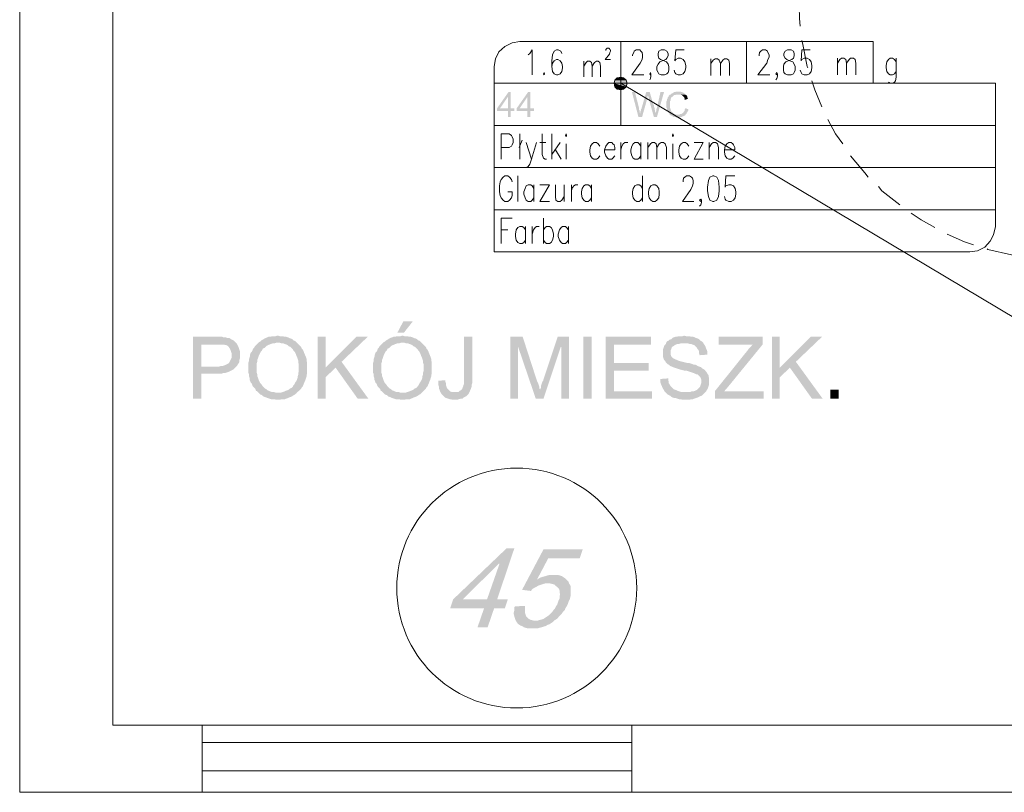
# Model space of a CAD drawing. Header units: millimetres. Extents: x -1147 to 4913, y -2332 to 921.
# Tile 44 of 119: x 2675 to 3026, y -1432 to -1157. Entities that reach past the tile are written whole.
import ezdxf

# ---------------------------------------------------------------- set-up
doc = ezdxf.new("R2010")
doc.units = ezdxf.units.MM
doc.header["$LTSCALE"] = 0.2
doc.layers.add('C00-00-00', color=7, linetype='Continuous')

msp = doc.modelspace()

# ---------------------------------------------------------------- hatches: boundary and pattern name
at = {"layer": 'C00-00-00'}
h = msp.add_hatch(color=256, dxfattribs=at)
h.dxf.hatch_style = 2
h.paths.add_polyline_path([(2886.886, -1178.132), (2886.673, -1179.191), (2891.328, -1179.191)])
h = msp.add_hatch(color=256, dxfattribs=at)
h.dxf.hatch_style = 2
h.paths.add_polyline_path([(2887.733, -1177.285), (2886.886, -1178.132), (2890.907, -1178.132)])
h = msp.add_hatch(color=256, dxfattribs=at)
h.dxf.hatch_style = 2
h.paths.add_polyline_path([(2886.886, -1178.132), (2890.907, -1178.132), (2891.328, -1179.191)])
h = msp.add_hatch(color=256, dxfattribs=at)
h.dxf.hatch_style = 2
h.paths.add_polyline_path([(2889.001, -1177.072), (2887.733, -1177.285), (2890.06, -1177.285)])
h = msp.add_hatch(color=256, dxfattribs=at)
h.dxf.hatch_style = 2
h.paths.add_polyline_path([(2887.733, -1177.285), (2890.06, -1177.285), (2890.907, -1178.132)])
h = msp.add_hatch(color=256, dxfattribs=at)
h.dxf.hatch_style = 2
h.paths.add_polyline_path([(2849.842, -1182.365), (2848.996, -1182.365), (2844.975, -1188.08), (2844.975, -1189.139), (2848.783, -1189.139), (2848.783, -1191.254), (2849.842, -1191.254), (2849.842, -1189.139), (2851.114, -1189.139), (2851.114, -1188.08), (2846.034, -1188.08), (2848.783, -1184.059)])
h = msp.add_hatch(color=256, dxfattribs=at)
h.dxf.hatch_style = 2
h.paths.add_polyline_path([(2849.842, -1182.365), (2848.783, -1184.059), (2848.783, -1188.08), (2846.034, -1188.08), (2849.842, -1188.08)])
h = msp.add_hatch(color=256, dxfattribs=at)
h.dxf.hatch_style = 2
h.paths.add_polyline_path([(2856.829, -1182.365), (2855.982, -1182.365), (2851.961, -1188.08), (2851.961, -1189.139), (2855.769, -1189.139), (2855.769, -1191.254), (2856.829, -1191.254), (2856.829, -1189.139), (2858.097, -1189.139), (2858.097, -1188.08), (2853.017, -1188.08), (2855.769, -1184.059)])
h = msp.add_hatch(color=256, dxfattribs=at)
h.dxf.hatch_style = 2
h.paths.add_polyline_path([(2856.829, -1182.365), (2855.769, -1184.059), (2855.769, -1188.08), (2853.017, -1188.08), (2856.829, -1188.08)])
h = msp.add_hatch(color=256, dxfattribs=at)
h.dxf.hatch_style = 2
h.paths.add_polyline_path([(2886.673, -1179.191), (2886.886, -1180.459), (2890.907, -1180.459)])
h = msp.add_hatch(color=256, dxfattribs=at)
h.dxf.hatch_style = 2
h.paths.add_polyline_path([(2886.673, -1179.191), (2891.328, -1179.191), (2890.907, -1180.459)])
h = msp.add_hatch(color=256, dxfattribs=at)
h.dxf.hatch_style = 2
h.paths.add_polyline_path([(2886.886, -1180.459), (2887.733, -1181.306), (2890.06, -1181.306)])
h = msp.add_hatch(color=256, dxfattribs=at)
h.dxf.hatch_style = 2
h.paths.add_polyline_path([(2886.886, -1180.459), (2890.907, -1180.459), (2890.06, -1181.306)])
h = msp.add_hatch(color=256, dxfattribs=at)
h.dxf.hatch_style = 2
h.paths.add_polyline_path([(2887.733, -1181.306), (2890.06, -1181.306), (2889.001, -1181.518)])
h = msp.add_hatch(color=256, dxfattribs=at)
h.dxf.hatch_style = 2
h.paths.add_polyline_path([(2894.081, -1182.365), (2893.022, -1182.365), (2895.349, -1191.254), (2895.987, -1189.986), (2895.775, -1189.56), (2895.775, -1188.926), (2895.562, -1188.714), (2895.562, -1188.08)])
h = msp.add_hatch(color=256, dxfattribs=at)
h.dxf.hatch_style = 2
h.paths.add_polyline_path([(2899.374, -1182.365), (2898.102, -1182.365), (2896.409, -1188.292), (2896.196, -1188.501), (2896.196, -1188.926), (2895.987, -1189.352), (2895.987, -1189.986), (2895.349, -1191.254), (2896.621, -1191.254), (2898.527, -1184.48), (2898.527, -1183.846), (2898.74, -1183.633), (2898.74, -1183.425)])
h = msp.add_hatch(color=256, dxfattribs=at)
h.dxf.hatch_style = 2
h.paths.add_polyline_path([(2899.374, -1182.365), (2898.74, -1183.425), (2898.74, -1183.846), (2898.949, -1184.059), (2898.949, -1184.48), (2900.855, -1191.254), (2901.489, -1189.986), (2901.489, -1189.773), (2901.276, -1189.56), (2901.276, -1188.926), (2901.068, -1188.501), (2901.068, -1187.867), (2900.855, -1187.654), (2900.855, -1187.02), (2900.642, -1186.807)])
h = msp.add_hatch(color=256, dxfattribs=at)
h.dxf.hatch_style = 2
h.paths.add_polyline_path([(2904.45, -1182.365), (2903.182, -1182.365), (2901.914, -1188.08), (2901.702, -1188.292), (2901.702, -1189.139), (2901.489, -1189.352), (2901.489, -1189.986), (2900.855, -1191.254), (2901.914, -1191.254)])
h = msp.add_hatch(color=256, dxfattribs=at)
h.dxf.hatch_style = 2
h.paths.add_polyline_path([(2909.535, -1182.152), (2908.688, -1182.152), (2908.475, -1182.365), (2908.05, -1182.365), (2907.841, -1182.578), (2907.629, -1182.578), (2907.416, -1182.786), (2907.203, -1182.786), (2906.995, -1182.999), (2906.782, -1183.212), (2906.569, -1183.212), (2906.357, -1183.425), (2906.148, -1183.633), (2906.148, -1183.846), (2905.935, -1184.059), (2905.723, -1184.267), (2905.723, -1184.693), (2905.51, -1184.905), (2905.51, -1185.327), (2905.297, -1185.752), (2905.297, -1187.867), (2905.51, -1188.08), (2905.51, -1188.714), (2905.723, -1188.926), (2905.723, -1189.139), (2905.935, -1189.352), (2905.935, -1189.56), (2906.148, -1189.773), (2906.357, -1189.986), (2906.357, -1190.198), (2906.569, -1190.407), (2906.782, -1190.62), (2909.322, -1190.407), (2908.688, -1190.407), (2908.475, -1190.198), (2908.05, -1190.198), (2907.841, -1189.986), (2907.629, -1189.773), (2907.416, -1189.56), (2907.203, -1189.352), (2906.995, -1189.139), (2906.995, -1188.926), (2906.782, -1188.714), (2906.782, -1188.292), (2906.569, -1188.08), (2906.569, -1186.807), (2906.569, -1185.539), (2906.782, -1185.327), (2906.782, -1184.905), (2906.995, -1184.48), (2906.995, -1184.267), (2907.203, -1184.267), (2907.416, -1184.059), (2907.629, -1183.846), (2907.841, -1183.633), (2908.05, -1183.425), (2908.475, -1183.425), (2908.688, -1183.212), (2912.071, -1183.212), (2911.862, -1182.999), (2911.862, -1182.786), (2911.65, -1182.786), (2911.437, -1182.578), (2911.224, -1182.578), (2911.016, -1182.365), (2910.59, -1182.365), (2910.378, -1182.152), (2909.744, -1182.152)])
h = msp.add_hatch(color=256, dxfattribs=at)
h.dxf.hatch_style = 2
h.paths.add_polyline_path([(2912.071, -1183.212), (2909.535, -1183.212), (2910.378, -1183.212), (2910.59, -1183.425), (2910.803, -1183.425), (2911.016, -1183.633), (2911.224, -1183.846), (2911.437, -1184.059), (2911.65, -1184.267), (2911.65, -1184.48), (2911.862, -1184.693), (2911.862, -1185.114), (2913.13, -1184.693), (2912.918, -1184.693), (2912.918, -1184.48), (2912.709, -1184.059), (2912.709, -1183.846), (2912.496, -1183.633), (2912.496, -1183.425), (2912.284, -1183.425)])
h = msp.add_hatch(color=256, dxfattribs=at)
h.dxf.hatch_style = 2
h.paths.add_polyline_path([(2912.071, -1188.08), (2911.862, -1188.501), (2911.862, -1188.926), (2911.65, -1189.139), (2911.437, -1189.352), (2911.437, -1189.56), (2911.224, -1189.773), (2911.016, -1189.773), (2911.016, -1189.986), (2910.803, -1189.986), (2910.59, -1190.198), (2910.169, -1190.198), (2909.956, -1190.407), (2909.322, -1190.407), (2906.782, -1190.62), (2906.995, -1190.62), (2907.203, -1190.832), (2907.416, -1190.832), (2907.416, -1191.041), (2907.629, -1191.041), (2907.841, -1191.254), (2908.688, -1191.254), (2908.897, -1191.467), (2910.169, -1191.467), (2910.378, -1191.254), (2910.803, -1191.254), (2911.016, -1191.041), (2911.224, -1191.041), (2911.437, -1190.832), (2911.65, -1190.832), (2911.862, -1190.62), (2912.071, -1190.62), (2912.071, -1190.407), (2912.284, -1190.198), (2912.496, -1189.986), (2912.496, -1189.773), (2912.709, -1189.56), (2912.918, -1189.352), (2912.918, -1189.139), (2913.13, -1188.926), (2913.13, -1188.501)])
h = msp.add_hatch(color=256, dxfattribs=at)
h.dxf.hatch_style = 2
h.paths.add_polyline_path([(2814.918, -1264.069), (2811.531, -1264.069), (2809.412, -1268.09), (2811.743, -1268.09)])
h = msp.add_hatch(color=256, dxfattribs=at)
h.dxf.hatch_style = 2
h.paths.add_polyline_path([(2744.856, -1269.57), (2736.601, -1269.57), (2736.601, -1291.585), (2739.563, -1291.585), (2739.563, -1282.693), (2746.762, -1282.693), (2747.396, -1282.48), (2748.03, -1282.48), (2748.664, -1282.271), (2749.302, -1282.059), (2749.723, -1281.846), (2750.149, -1281.637), (2750.57, -1281.425), (2750.996, -1281.212), (2751.417, -1280.791), (2751.838, -1280.365), (2739.563, -1280.153), (2739.563, -1272.323), (2745.068, -1272.323), (2752.264, -1272.111), (2751.838, -1271.685), (2751.417, -1271.264), (2750.996, -1270.843), (2750.57, -1270.63), (2750.149, -1270.417), (2749.511, -1269.996), (2748.877, -1269.996), (2748.243, -1269.783), (2747.396, -1269.783), (2746.975, -1269.57), (2745.702, -1269.57)])
h = msp.add_hatch(color=256, dxfattribs=at)
h.dxf.hatch_style = 2
h.paths.add_polyline_path([(2766.871, -1269.149), (2766.658, -1269.149), (2766.024, -1269.358), (2764.752, -1269.358), (2764.118, -1269.57), (2763.484, -1269.57), (2763.058, -1269.783), (2762.424, -1269.996), (2761.999, -1270.204), (2761.365, -1270.63), (2760.944, -1270.843), (2760.518, -1271.264), (2760.097, -1271.477), (2766.871, -1271.685), (2767.505, -1271.685), (2768.139, -1271.898), (2768.773, -1271.898), (2769.198, -1272.111), (2769.832, -1272.323), (2770.254, -1272.532), (2770.679, -1272.957), (2771.313, -1273.17), (2771.738, -1273.591), (2772.16, -1274.017), (2772.372, -1274.438), (2772.798, -1274.864), (2773.007, -1275.285), (2773.219, -1275.71), (2773.432, -1276.344), (2773.645, -1276.77), (2773.853, -1277.404), (2774.066, -1278.038), (2774.066, -1278.672), (2774.279, -1279.306), (2774.279, -1281.846), (2774.066, -1282.48), (2774.066, -1283.118), (2773.853, -1283.752), (2773.853, -1284.178), (2773.645, -1284.812), (2773.432, -1285.237), (2773.007, -1285.871), (2772.798, -1286.292), (2772.585, -1286.718), (2772.16, -1287.139), (2772.16, -1287.352), (2771.738, -1287.773), (2771.1, -1287.986), (2770.679, -1288.411), (2770.254, -1288.62), (2769.62, -1288.833), (2769.198, -1289.045), (2768.564, -1289.254), (2767.926, -1289.467), (2766.658, -1289.467), (2773.432, -1289.679), (2773.853, -1289.254), (2774.279, -1288.833), (2774.7, -1288.411), (2775.125, -1287.986), (2775.338, -1287.564), (2775.759, -1287.139), (2775.972, -1286.505), (2776.185, -1286.08), (2776.393, -1285.446), (2776.606, -1285.024), (2776.819, -1284.386), (2777.027, -1283.752), (2777.027, -1283.118), (2777.24, -1282.693), (2777.24, -1280.578), (2777.24, -1278.672), (2777.027, -1278.038), (2777.027, -1277.404), (2776.819, -1276.77), (2776.606, -1276.344), (2776.393, -1275.71), (2776.185, -1275.285), (2775.972, -1274.651), (2775.759, -1274.229), (2775.338, -1273.804), (2775.125, -1273.17), (2774.7, -1272.745), (2774.279, -1272.323), (2773.853, -1271.898), (2773.432, -1271.477), (2773.007, -1271.051), (2772.372, -1270.843), (2771.947, -1270.417), (2771.526, -1270.204), (2770.892, -1269.996), (2770.466, -1269.783), (2769.832, -1269.57), (2769.198, -1269.57), (2768.564, -1269.358), (2767.505, -1269.358)])
h = msp.add_hatch(color=256, dxfattribs=at)
h.dxf.hatch_style = 2
h.paths.add_polyline_path([(2783.801, -1269.57), (2781.048, -1269.57), (2781.048, -1291.585), (2783.801, -1291.585), (2783.801, -1280.578)])
h = msp.add_hatch(color=256, dxfattribs=at)
h.dxf.hatch_style = 2
h.paths.add_polyline_path([(2798.83, -1269.57), (2794.809, -1269.57), (2783.801, -1280.578), (2783.801, -1283.965), (2787.401, -1280.578), (2789.516, -1278.459)])
h = msp.add_hatch(color=256, dxfattribs=at)
h.dxf.hatch_style = 2
h.paths.add_polyline_path([(2811.318, -1269.149), (2811.109, -1269.149), (2810.471, -1269.358), (2809.203, -1269.358), (2808.565, -1269.57), (2807.931, -1269.57), (2807.51, -1269.783), (2806.876, -1269.996), (2806.45, -1270.204), (2805.816, -1270.63), (2805.391, -1270.843), (2804.97, -1271.264), (2804.544, -1271.477), (2811.318, -1271.685), (2811.956, -1271.685), (2812.59, -1271.898), (2813.224, -1271.898), (2813.65, -1272.111), (2814.284, -1272.323), (2814.705, -1272.532), (2815.13, -1272.957), (2815.764, -1273.17), (2816.186, -1273.591), (2816.611, -1274.017), (2816.824, -1274.438), (2817.245, -1274.864), (2817.458, -1275.285), (2817.671, -1275.71), (2817.879, -1276.344), (2818.092, -1276.77), (2818.305, -1277.404), (2818.513, -1278.038), (2818.513, -1278.672), (2818.726, -1279.306), (2818.726, -1281.846), (2818.513, -1282.48), (2818.513, -1283.118), (2818.305, -1283.752), (2818.305, -1284.178), (2818.092, -1284.812), (2817.879, -1285.237), (2817.458, -1285.871), (2817.245, -1286.292), (2817.033, -1286.718), (2816.611, -1287.139), (2816.611, -1287.352), (2816.186, -1287.773), (2815.552, -1287.986), (2815.13, -1288.411), (2814.705, -1288.62), (2814.071, -1288.833), (2813.65, -1289.045), (2813.012, -1289.254), (2812.378, -1289.467), (2811.109, -1289.467), (2817.879, -1289.679), (2818.305, -1289.254), (2818.726, -1288.833), (2819.151, -1288.411), (2819.573, -1287.986), (2819.785, -1287.564), (2820.211, -1287.139), (2820.419, -1286.505), (2820.632, -1286.08), (2820.845, -1285.446), (2821.058, -1285.024), (2821.27, -1284.386), (2821.479, -1283.752), (2821.479, -1283.118), (2821.692, -1282.693), (2821.692, -1280.578), (2821.692, -1278.672), (2821.479, -1278.038), (2821.479, -1277.404), (2821.27, -1276.77), (2821.058, -1276.344), (2820.845, -1275.71), (2820.632, -1275.285), (2820.419, -1274.651), (2820.211, -1274.229), (2819.785, -1273.804), (2819.573, -1273.17), (2819.151, -1272.745), (2818.726, -1272.323), (2818.305, -1271.898), (2817.879, -1271.477), (2817.458, -1271.051), (2816.824, -1270.843), (2816.398, -1270.417), (2815.977, -1270.204), (2815.339, -1269.996), (2814.918, -1269.783), (2814.284, -1269.57), (2813.65, -1269.57), (2813.012, -1269.358), (2811.956, -1269.358)])
h = msp.add_hatch(color=256, dxfattribs=at)
h.dxf.hatch_style = 2
h.paths.add_polyline_path([(2836.082, -1269.57), (2833.12, -1269.57), (2833.12, -1286.505), (2832.908, -1286.926), (2832.908, -1287.139), (2832.699, -1287.564), (2832.486, -1288.199), (2832.065, -1288.62), (2831.64, -1288.833), (2831.218, -1289.254), (2829.946, -1289.254), (2835.027, -1289.467), (2835.239, -1289.045), (2835.448, -1288.411), (2835.661, -1287.986), (2835.873, -1287.352), (2835.873, -1286.718), (2836.082, -1286.08), (2836.082, -1284.599)])
h = msp.add_hatch(color=256, dxfattribs=at)
h.dxf.hatch_style = 2
h.paths.add_polyline_path([(2854.076, -1269.57), (2849.63, -1269.57), (2849.63, -1291.585), (2852.383, -1291.585), (2852.383, -1272.957)])
h = msp.add_hatch(color=256, dxfattribs=at)
h.dxf.hatch_style = 2
h.paths.add_polyline_path([(2854.076, -1269.57), (2852.383, -1272.957), (2858.731, -1291.585), (2860.216, -1288.411), (2860.216, -1288.199), (2860.003, -1287.986), (2860.003, -1287.352), (2859.79, -1286.718), (2859.582, -1286.08), (2859.156, -1285.237)])
h = msp.add_hatch(color=256, dxfattribs=at)
h.dxf.hatch_style = 2
h.paths.add_polyline_path([(2870.585, -1269.57), (2866.564, -1269.57), (2861.484, -1284.812), (2861.484, -1285.024), (2861.063, -1285.658), (2860.85, -1286.292), (2860.637, -1286.926), (2860.637, -1287.564), (2860.429, -1287.986), (2860.216, -1288.411), (2858.731, -1291.585), (2861.484, -1291.585), (2867.624, -1273.17), (2867.832, -1273.17)])
h = msp.add_hatch(color=256, dxfattribs=at)
h.dxf.hatch_style = 2
h.paths.add_polyline_path([(2870.585, -1269.57), (2867.832, -1273.17), (2867.832, -1291.585), (2870.585, -1291.585)])
h = msp.add_hatch(color=256, dxfattribs=at)
h.dxf.hatch_style = 2
h.paths.add_polyline_path([(2878.631, -1291.585), (2878.631, -1269.572), (2875.667, -1269.572), (2875.667, -1291.585)])
h = msp.add_hatch(color=256, dxfattribs=at)
h.dxf.hatch_style = 2
h.paths.add_polyline_path([(2899.795, -1269.57), (2883.708, -1269.57), (2883.708, -1291.585), (2900.221, -1291.585), (2900.221, -1289.045), (2886.673, -1289.045), (2886.673, -1281.637), (2898.949, -1281.637), (2898.949, -1278.884), (2886.673, -1278.884), (2886.673, -1272.323), (2899.795, -1272.323)])
h = msp.add_hatch(color=256, dxfattribs=at)
h.dxf.hatch_style = 2
h.paths.add_polyline_path([(2911.65, -1269.149), (2911.016, -1269.358), (2909.535, -1269.358), (2909.11, -1269.57), (2908.475, -1269.57), (2907.841, -1269.783), (2907.416, -1269.996), (2906.995, -1270.417), (2906.357, -1270.63), (2905.935, -1271.051), (2905.723, -1271.051), (2905.297, -1271.477), (2905.089, -1272.111), (2904.663, -1272.532), (2904.45, -1272.957), (2904.242, -1273.591), (2904.029, -1274.229), (2904.029, -1276.557), (2904.242, -1277.191), (2904.45, -1277.825), (2904.876, -1278.25), (2905.089, -1278.672), (2905.51, -1279.097), (2905.723, -1279.306), (2906.148, -1279.518), (2906.569, -1279.944), (2907.203, -1280.153), (2907.629, -1280.365), (2908.263, -1280.578), (2908.897, -1280.791), (2909.535, -1280.999), (2910.169, -1281.212), (2911.016, -1281.425), (2911.862, -1281.637), (2912.496, -1281.637), (2913.13, -1281.846), (2913.764, -1282.059), (2914.399, -1282.271), (2915.037, -1282.48), (2915.458, -1282.693), (2915.883, -1282.905), (2916.305, -1282.905), (2916.517, -1283.118), (2916.943, -1283.539), (2917.364, -1283.965), (2917.577, -1284.386), (2917.79, -1285.024), (2917.79, -1285.871), (2917.577, -1286.505), (2917.364, -1287.139), (2917.151, -1287.564), (2916.73, -1287.986), (2916.305, -1288.411), (2915.883, -1288.62), (2915.458, -1288.833), (2914.824, -1289.045), (2914.19, -1289.045), (2913.764, -1289.254), (2912.284, -1289.254), (2905.089, -1289.467), (2905.51, -1289.892), (2905.723, -1290.101), (2906.148, -1290.313), (2906.569, -1290.526), (2906.995, -1290.947), (2907.416, -1291.16), (2908.05, -1291.373), (2908.475, -1291.373), (2909.11, -1291.585), (2909.744, -1291.794), (2910.378, -1291.794), (2911.016, -1292.007), (2913.552, -1292.007), (2914.19, -1291.794), (2914.824, -1291.794), (2915.249, -1291.585), (2915.883, -1291.373), (2916.517, -1291.16), (2916.943, -1290.947), (2917.364, -1290.739), (2917.998, -1290.526), (2918.424, -1290.101), (2918.845, -1289.679), (2919.27, -1289.254), (2919.692, -1288.62), (2919.904, -1288.199), (2920.117, -1287.773), (2920.326, -1287.139), (2920.538, -1286.505), (2920.538, -1284.386), (2920.326, -1283.752), (2920.326, -1283.331), (2919.904, -1282.693), (2919.692, -1282.271), (2919.27, -1281.846), (2919.058, -1281.425), (2918.424, -1280.999), (2917.998, -1280.791), (2917.577, -1280.365), (2916.943, -1280.153), (2916.305, -1279.944), (2916.096, -1279.731), (2915.671, -1279.518), (2915.037, -1279.518), (2914.611, -1279.306), (2913.977, -1279.097), (2913.343, -1278.884), (2912.709, -1278.884), (2911.862, -1278.672), (2911.016, -1278.459), (2910.169, -1278.25), (2909.535, -1278.038), (2909.11, -1277.825), (2908.475, -1277.616), (2908.05, -1277.404), (2907.841, -1277.191), (2907.629, -1277.191), (2907.203, -1276.77), (2906.995, -1276.344), (2906.782, -1275.71), (2906.782, -1275.076), (2906.782, -1274.438), (2906.995, -1274.017), (2907.203, -1273.379), (2907.629, -1272.957), (2908.05, -1272.745), (2908.263, -1272.532), (2908.688, -1272.323), (2909.322, -1272.111), (2909.744, -1272.111), (2910.378, -1271.898), (2911.862, -1271.898), (2918.424, -1271.685), (2917.998, -1271.264), (2917.577, -1271.051), (2917.364, -1270.843), (2916.943, -1270.417), (2916.517, -1270.204), (2915.883, -1269.996), (2915.458, -1269.783), (2914.824, -1269.57), (2914.19, -1269.57), (2913.552, -1269.358), (2912.284, -1269.358)])
h = msp.add_hatch(color=256, dxfattribs=at)
h.dxf.hatch_style = 2
h.paths.add_polyline_path([(2939.588, -1269.57), (2923.925, -1269.57), (2923.925, -1272.323), (2936.205, -1272.323), (2935.78, -1272.532), (2935.567, -1272.957), (2935.146, -1273.379), (2934.72, -1273.804), (2934.507, -1274.017), (2934.086, -1274.651), (2933.873, -1274.864), (2922.657, -1288.833), (2922.657, -1291.585), (2940.013, -1291.585), (2940.013, -1289.045), (2925.831, -1289.045), (2927.312, -1287.352), (2939.588, -1272.323)])
h = msp.add_hatch(color=256, dxfattribs=at)
h.dxf.hatch_style = 2
h.paths.add_polyline_path([(2945.728, -1269.57), (2942.975, -1269.57), (2942.975, -1291.585), (2945.728, -1291.585), (2945.728, -1280.578)])
h = msp.add_hatch(color=256, dxfattribs=at)
h.dxf.hatch_style = 2
h.paths.add_polyline_path([(2960.756, -1269.57), (2956.735, -1269.57), (2945.728, -1280.578), (2945.728, -1283.965), (2949.327, -1280.578), (2951.442, -1278.459)])
h = msp.add_hatch(color=256, dxfattribs=at)
h.dxf.hatch_style = 2
h.paths.add_polyline_path([(2752.264, -1272.111), (2745.068, -1272.323), (2747.609, -1272.323), (2748.03, -1272.532), (2748.455, -1272.532), (2748.877, -1272.745), (2749.302, -1273.17), (2749.723, -1273.804), (2749.936, -1274.229), (2750.149, -1274.864), (2750.357, -1275.498), (2750.357, -1276.978), (2750.149, -1277.404), (2749.936, -1277.825), (2749.723, -1278.25), (2749.511, -1278.672), (2749.089, -1279.097), (2748.664, -1279.306), (2748.243, -1279.518), (2747.821, -1279.731), (2747.183, -1279.944), (2746.549, -1279.944), (2745.915, -1280.153), (2739.563, -1280.153), (2751.838, -1280.365), (2752.264, -1279.944), (2752.476, -1279.518), (2752.898, -1278.884), (2753.11, -1278.459), (2753.11, -1277.825), (2753.323, -1277.191), (2753.323, -1274.864), (2753.11, -1274.229), (2752.898, -1273.591), (2752.685, -1272.957), (2752.476, -1272.532)])
h = msp.add_hatch(color=256, dxfattribs=at)
h.dxf.hatch_style = 2
h.paths.add_polyline_path([(2760.097, -1271.477), (2759.672, -1271.898), (2759.25, -1272.323), (2759.037, -1272.532), (2758.616, -1272.957), (2758.403, -1273.379), (2757.978, -1273.804), (2757.769, -1274.438), (2757.557, -1274.864), (2757.131, -1275.285), (2756.923, -1275.923), (2756.923, -1276.344), (2756.71, -1276.978), (2756.497, -1277.616), (2756.497, -1278.25), (2756.285, -1278.884), (2756.285, -1282.271), (2756.497, -1282.905), (2756.497, -1283.539), (2756.71, -1284.178), (2756.71, -1284.812), (2756.923, -1285.237), (2757.131, -1285.871), (2757.557, -1286.292), (2757.769, -1286.926), (2757.978, -1287.352), (2758.403, -1287.773), (2758.825, -1288.199), (2759.037, -1288.833), (2759.25, -1288.833), (2759.672, -1289.254), (2760.097, -1289.679), (2760.518, -1290.101), (2761.152, -1290.313), (2761.578, -1290.739), (2761.999, -1290.947), (2762.637, -1291.16), (2763.058, -1291.373), (2763.697, -1291.585), (2764.331, -1291.794), (2765.599, -1291.794), (2766.233, -1292.007), (2767.505, -1292.007), (2768.139, -1291.794), (2769.407, -1291.794), (2769.832, -1291.585), (2770.466, -1291.373), (2770.892, -1291.16), (2771.526, -1290.947), (2771.947, -1290.739), (2772.585, -1290.313), (2773.007, -1290.101), (2773.432, -1289.679), (2766.658, -1289.467), (2766.024, -1289.467), (2765.39, -1289.254), (2764.752, -1289.254), (2764.118, -1289.045), (2763.697, -1288.833), (2763.058, -1288.62), (2762.637, -1288.199), (2762.212, -1287.986), (2761.79, -1287.564), (2761.365, -1287.139), (2760.944, -1286.505), (2760.518, -1286.08), (2760.306, -1285.658), (2760.097, -1285.237), (2759.884, -1284.599), (2759.672, -1283.965), (2759.459, -1283.539), (2759.459, -1282.905), (2759.25, -1282.271), (2759.25, -1279.097), (2759.459, -1278.459), (2759.459, -1277.825), (2759.672, -1277.404), (2759.884, -1276.77), (2760.097, -1276.132), (2760.306, -1275.71), (2760.518, -1275.285), (2760.731, -1274.864), (2761.152, -1274.438), (2761.365, -1274.017), (2761.365, -1273.804), (2761.999, -1273.591), (2762.424, -1273.17), (2762.846, -1272.745), (2763.271, -1272.532), (2763.905, -1272.323), (2764.331, -1272.111), (2764.965, -1271.898), (2765.599, -1271.898), (2766.233, -1271.685), (2766.871, -1271.685)])
h = msp.add_hatch(color=256, dxfattribs=at)
h.dxf.hatch_style = 2
h.paths.add_polyline_path([(2804.544, -1271.477), (2804.123, -1271.898), (2803.702, -1272.323), (2803.489, -1272.532), (2803.063, -1272.957), (2802.855, -1273.379), (2802.429, -1273.804), (2802.217, -1274.438), (2802.008, -1274.864), (2801.583, -1275.285), (2801.37, -1275.923), (2801.37, -1276.344), (2801.157, -1276.978), (2800.949, -1277.616), (2800.949, -1278.25), (2800.736, -1278.884), (2800.736, -1282.271), (2800.949, -1282.905), (2800.949, -1283.539), (2801.157, -1284.178), (2801.157, -1284.812), (2801.37, -1285.237), (2801.583, -1285.871), (2802.008, -1286.292), (2802.217, -1286.926), (2802.429, -1287.352), (2802.855, -1287.773), (2803.276, -1288.199), (2803.489, -1288.833), (2803.702, -1288.833), (2804.123, -1289.254), (2804.544, -1289.679), (2804.97, -1290.101), (2805.604, -1290.313), (2806.029, -1290.739), (2806.45, -1290.947), (2807.084, -1291.16), (2807.51, -1291.373), (2808.144, -1291.585), (2808.778, -1291.794), (2810.05, -1291.794), (2810.684, -1292.007), (2811.956, -1292.007), (2812.59, -1291.794), (2813.858, -1291.794), (2814.284, -1291.585), (2814.918, -1291.373), (2815.339, -1291.16), (2815.977, -1290.947), (2816.398, -1290.739), (2817.033, -1290.313), (2817.458, -1290.101), (2817.879, -1289.679), (2811.109, -1289.467), (2810.471, -1289.467), (2809.837, -1289.254), (2809.203, -1289.254), (2808.565, -1289.045), (2808.144, -1288.833), (2807.51, -1288.62), (2807.084, -1288.199), (2806.663, -1287.986), (2806.238, -1287.564), (2805.816, -1287.139), (2805.391, -1286.505), (2804.97, -1286.08), (2804.757, -1285.658), (2804.544, -1285.237), (2804.336, -1284.599), (2804.123, -1283.965), (2803.91, -1283.539), (2803.91, -1282.905), (2803.702, -1282.271), (2803.702, -1279.097), (2803.91, -1278.459), (2803.91, -1277.825), (2804.123, -1277.404), (2804.336, -1276.77), (2804.544, -1276.132), (2804.757, -1275.71), (2804.97, -1275.285), (2805.182, -1274.864), (2805.604, -1274.438), (2805.816, -1274.017), (2805.816, -1273.804), (2806.45, -1273.591), (2806.876, -1273.17), (2807.297, -1272.745), (2807.723, -1272.532), (2808.357, -1272.323), (2808.778, -1272.111), (2809.412, -1271.898), (2810.05, -1271.898), (2810.684, -1271.685), (2811.318, -1271.685)])
h = msp.add_hatch(color=256, dxfattribs=at)
h.dxf.hatch_style = 2
h.paths.add_polyline_path([(2918.424, -1271.685), (2911.862, -1271.898), (2912.918, -1271.898), (2913.552, -1272.111), (2914.19, -1272.111), (2914.611, -1272.323), (2915.249, -1272.532), (2915.671, -1272.957), (2916.096, -1273.379), (2916.305, -1273.804), (2916.73, -1274.229), (2916.943, -1274.864), (2916.943, -1275.498), (2917.151, -1276.132), (2919.904, -1275.923), (2919.904, -1274.864), (2919.692, -1274.229), (2919.483, -1273.804), (2919.27, -1273.17), (2919.058, -1272.745), (2918.636, -1272.111)])
h = msp.add_hatch(color=256, dxfattribs=at)
h.dxf.hatch_style = 2
h.paths.add_polyline_path([(2789.516, -1278.459), (2787.401, -1280.578), (2795.234, -1291.585), (2799.043, -1291.585)])
h = msp.add_hatch(color=256, dxfattribs=at)
h.dxf.hatch_style = 2
h.paths.add_polyline_path([(2951.442, -1278.459), (2949.327, -1280.578), (2957.156, -1291.585), (2960.969, -1291.585)])
h = msp.add_hatch(color=256, dxfattribs=at)
h.dxf.hatch_style = 2
h.paths.add_polyline_path([(2905.935, -1284.386), (2903.182, -1284.599), (2903.182, -1285.871), (2903.395, -1286.505), (2903.604, -1286.926), (2903.816, -1287.564), (2904.029, -1287.986), (2904.45, -1288.62), (2904.663, -1289.045), (2905.089, -1289.467), (2912.284, -1289.254), (2910.59, -1289.254), (2909.956, -1289.045), (2909.322, -1288.833), (2908.897, -1288.62), (2908.263, -1288.411), (2907.841, -1288.199), (2907.629, -1287.986), (2907.203, -1287.564), (2906.782, -1287.139), (2906.569, -1286.718), (2906.148, -1286.08), (2906.148, -1285.658), (2905.935, -1285.024)])
h = msp.add_hatch(color=256, dxfattribs=at)
h.dxf.hatch_style = 2
h.paths.add_polyline_path([(2826.559, -1285.024), (2824.019, -1285.237), (2824.019, -1286.718), (2824.232, -1287.352), (2824.232, -1287.986), (2824.444, -1288.411), (2824.653, -1289.045), (2824.866, -1289.467), (2825.079, -1289.892), (2825.5, -1290.313), (2825.925, -1290.739), (2826.347, -1291.16), (2826.772, -1291.373), (2827.406, -1291.585), (2828.04, -1291.794), (2828.465, -1291.794), (2829.099, -1292.007), (2830.793, -1292.007), (2831.427, -1291.794), (2832.065, -1291.585), (2832.699, -1291.585), (2833.12, -1291.16), (2833.546, -1290.947), (2833.967, -1290.739), (2834.393, -1290.313), (2834.601, -1290.101), (2834.814, -1289.892), (2835.027, -1289.467), (2829.946, -1289.254), (2828.887, -1289.254), (2828.253, -1289.045), (2827.827, -1288.62), (2827.406, -1288.199), (2827.193, -1287.986), (2826.981, -1287.564), (2826.772, -1286.926), (2826.772, -1286.292), (2826.559, -1285.658)])
h = msp.add_hatch(color=256, dxfattribs=at)
h.dxf.hatch_style = 2
h.paths.add_polyline_path([(2966.683, -1291.585), (2966.683, -1288.411), (2963.721, -1288.411), (2963.721, -1291.585)])
h = msp.add_hatch(color=256, dxfattribs=at)
h.dxf.hatch_style = 2
h.paths.add_polyline_path([(2851.114, -1344.925), (2848.362, -1344.925), (2829.312, -1363.128), (2828.253, -1366.302), (2840.32, -1366.302), (2837.988, -1373.076), (2841.588, -1373.076), (2843.915, -1366.302), (2847.723, -1366.302), (2848.783, -1363.128), (2832.699, -1363.128), (2845.609, -1350.427), (2845.821, -1350.427)])
h = msp.add_hatch(color=256, dxfattribs=at)
h.dxf.hatch_style = 2
h.paths.add_polyline_path([(2851.114, -1344.925), (2845.821, -1350.427), (2841.375, -1363.128), (2832.699, -1363.128), (2844.975, -1363.128)])
h = msp.add_hatch(color=256, dxfattribs=at)
h.dxf.hatch_style = 2
h.paths.add_polyline_path([(2875.453, -1345.347), (2861.484, -1345.347), (2853.863, -1359.741), (2857.038, -1360.163), (2857.463, -1359.529), (2858.097, -1359.107), (2858.944, -1358.682), (2859.582, -1358.26), (2860.216, -1358.048), (2860.85, -1357.835), (2861.484, -1357.622), (2862.331, -1357.414), (2870.585, -1357.414), (2870.377, -1356.776), (2869.739, -1356.142), (2859.156, -1356.142), (2863.177, -1348.521), (2874.398, -1348.521)])
h = msp.add_hatch(color=256, dxfattribs=at)
h.dxf.hatch_style = 2
h.paths.add_polyline_path([(2865.084, -1354.448), (2863.603, -1354.448), (2862.756, -1354.661), (2862.118, -1354.874), (2861.271, -1355.086), (2860.637, -1355.295), (2859.79, -1355.72), (2859.156, -1356.142), (2869.739, -1356.142), (2869.317, -1355.72), (2868.683, -1355.295), (2868.045, -1354.874), (2867.411, -1354.661), (2866.564, -1354.448), (2865.93, -1354.448)])
h = msp.add_hatch(color=256, dxfattribs=at)
h.dxf.hatch_style = 2
h.paths.add_polyline_path([(2870.585, -1357.414), (2862.965, -1357.414), (2863.603, -1357.414), (2864.445, -1357.622), (2865.292, -1357.835), (2865.718, -1358.26), (2866.352, -1358.682), (2866.777, -1359.107), (2866.986, -1359.316), (2867.198, -1359.954), (2867.198, -1360.588), (2867.411, -1361.435), (2867.198, -1362.069), (2867.198, -1362.915), (2866.777, -1363.762), (2866.564, -1364.396), (2866.352, -1365.034), (2865.93, -1365.668), (2865.505, -1366.515), (2865.084, -1366.936), (2864.658, -1367.57), (2864.024, -1368.209), (2863.603, -1368.63), (2863.39, -1368.843), (2862.756, -1369.264), (2862.118, -1369.689), (2861.484, -1370.115), (2860.85, -1370.323), (2860.003, -1370.536), (2859.369, -1370.749), (2858.522, -1370.749), (2851.749, -1370.961), (2852.17, -1371.595), (2852.595, -1372.017), (2853.229, -1372.442), (2853.863, -1372.655), (2854.497, -1373.076), (2855.135, -1373.289), (2855.982, -1373.498), (2859.369, -1373.498), (2860.003, -1373.289), (2860.85, -1373.076), (2861.484, -1372.864), (2862.331, -1372.655), (2862.965, -1372.23), (2863.603, -1372.017), (2864.237, -1371.595), (2864.871, -1371.17), (2865.505, -1370.536), (2865.93, -1370.323), (2866.564, -1369.902), (2866.986, -1369.264), (2867.624, -1368.63), (2868.045, -1368.209), (2868.47, -1367.57), (2869.104, -1366.936), (2869.317, -1366.302), (2869.739, -1365.668), (2870.164, -1364.822), (2870.377, -1364.188), (2870.585, -1363.55), (2870.798, -1363.341), (2871.011, -1362.494), (2871.219, -1361.647), (2871.219, -1358.682), (2871.011, -1358.048)])
h = msp.add_hatch(color=256, dxfattribs=at)
h.dxf.hatch_style = 2
h.paths.add_polyline_path([(2854.923, -1365.456), (2851.323, -1365.668), (2851.114, -1365.881), (2851.114, -1366.936), (2850.902, -1367.783), (2850.902, -1368.417), (2851.114, -1369.264), (2851.323, -1369.902), (2851.536, -1370.536), (2851.749, -1370.961), (2858.522, -1370.749), (2858.097, -1370.749), (2857.25, -1370.536), (2856.616, -1370.323), (2855.982, -1369.902), (2855.557, -1369.477), (2855.344, -1369.264), (2855.135, -1368.63), (2854.923, -1367.996), (2854.923, -1366.302)])

# ---------------------------------------------------------------- linework, layer by layer
at = {"layer": 'C00-00-00', "lineweight": 0}
for points in [[(2739.775, -1408.001), (2708.025, -1408.001), (2708.025, -1137.28), (3045.421, -1137.28), (3045.421, -1142.36), (3062.143, -1142.36), (3062.143, -1138.761), (3089.238, -1138.761), (3089.238, -1112.09), (3068.07, -1112.09), (3068.07, -1025.941), (3051.561, -1025.941), (3051.561, -1120.766), (2708.025, -1120.766), (2708.025, -1091.56), (2674.794, -1091.56), (2674.794, -1431.918), (2739.775, -1431.918)], [(2903.395, -1167.337), (2902.548, -1167.758), (2902.336, -1168.605), (2902.336, -1169.451), (2902.548, -1170.298), (2903.182, -1170.724), (2904.45, -1171.145), (2905.297, -1171.57), (2905.935, -1172.417), (2906.148, -1173.264), (2906.148, -1174.532), (2905.935, -1175.379), (2905.51, -1175.804), (2904.663, -1176.225), (2903.395, -1176.225), (2902.548, -1175.804), (2902.336, -1175.379), (2901.914, -1174.532), (2901.914, -1173.264), (2902.336, -1172.417), (2902.97, -1171.57), (2903.816, -1171.145), (2905.089, -1170.724), (2905.51, -1170.298), (2905.935, -1169.451), (2905.935, -1168.605), (2905.51, -1167.758), (2904.663, -1167.337)], [(2948.481, -1167.337), (2947.634, -1167.758), (2947.208, -1168.605), (2947.208, -1169.451), (2947.634, -1170.298), (2948.268, -1170.724), (2949.327, -1171.145), (2950.383, -1171.57), (2950.808, -1172.417), (2951.229, -1173.264), (2951.229, -1174.532), (2950.808, -1175.379), (2950.595, -1175.804), (2949.749, -1176.225), (2948.481, -1176.225), (2947.634, -1175.804), (2947.208, -1175.379), (2947, -1174.532), (2947, -1173.264), (2947.208, -1172.417), (2947.846, -1171.57), (2948.689, -1171.145), (2949.961, -1170.724), (2950.595, -1170.298), (2950.808, -1169.451), (2950.808, -1168.605), (2950.595, -1167.758), (2949.749, -1167.337)], [(2861.697, -1175.379), (2861.484, -1175.804), (2861.697, -1176.225), (2861.909, -1175.804)], [(2891.328, -1179.191), (2890.907, -1178.132), (2890.06, -1177.285), (2889.001, -1177.072), (2887.733, -1177.285), (2886.886, -1178.132), (2886.673, -1179.191), (2886.886, -1180.459), (2887.733, -1181.306), (2889.001, -1181.518), (2890.06, -1181.306), (2890.907, -1180.459)], [(2869.317, -1197.815), (2869.53, -1198.24), (2869.739, -1197.815), (2869.53, -1197.181)], [(2907.416, -1197.815), (2907.629, -1198.24), (2907.841, -1197.815), (2907.629, -1197.181)], [(2921.81, -1212.209), (2920.751, -1212.631), (2920.326, -1213.903), (2919.904, -1216.23), (2919.904, -1217.503), (2920.326, -1219.617), (2920.751, -1220.889), (2921.81, -1221.311), (2922.232, -1221.311), (2923.291, -1220.889), (2923.925, -1219.617), (2924.138, -1217.503), (2924.138, -1216.23), (2923.925, -1213.903), (2923.291, -1212.631), (2922.232, -1212.209)], [(2900.429, -1215.384), (2899.795, -1215.805), (2899.161, -1216.656), (2898.949, -1217.924), (2898.949, -1218.771), (2899.161, -1220.043), (2899.795, -1220.889), (2900.429, -1221.311), (2901.276, -1221.311), (2901.914, -1220.889), (2902.548, -1220.043), (2902.757, -1218.771), (2902.757, -1217.924), (2902.548, -1216.656), (2901.914, -1215.805), (2901.276, -1215.384)], [(3069.13, -1431.918), (3069.13, -1408.001), (3062.143, -1408.001), (3062.143, -1265.975), (3082.465, -1265.975), (3082.465, -1255.176), (3062.143, -1255.176), (3062.143, -1245.441), (3045.421, -1245.441), (3045.421, -1408.001), (2893.022, -1408.001), (2893.022, -1431.918)]]:
    msp.add_lwpolyline(points, close=True, dxfattribs=at)
for points in [[(2952.923, -1158.869), (2952.71, -1156.116), (2952.501, -1147.441)], [(2853.017, -1164.371), (2850.268, -1164.797), (2847.723, -1166.065), (2845.609, -1167.971), (2844.341, -1170.511), (2843.915, -1173.264)], [(2889.001, -1164.371), (2853.017, -1164.371)], [(2853.017, -1164.371), (2889.001, -1164.371), (2889.001, -1180.884)], [(2971.551, -1164.371), (2889.001, -1164.371), (2978.959, -1164.371), (2978.959, -1179.191)], [(2889.001, -1179.191), (2889.001, -1164.371), (2889.001, -1194.215)], [(2933.873, -1179.191), (2933.873, -1164.371)], [(2955.676, -1173.685), (2955.463, -1173.264), (2953.77, -1164.797), (2953.561, -1163.95)], [(2855.982, -1169.03), (2856.616, -1168.605), (2857.463, -1167.337), (2857.463, -1176.225)], [(2868.045, -1168.605), (2867.624, -1167.758), (2866.777, -1167.337), (2866.139, -1167.337), (2865.292, -1167.758), (2864.658, -1169.03), (2864.445, -1171.145), (2864.445, -1173.264), (2864.658, -1174.957), (2865.292, -1175.804), (2866.139, -1176.225), (2866.564, -1176.225), (2867.411, -1175.804), (2868.045, -1174.957), (2868.258, -1173.685), (2868.258, -1173.264), (2868.045, -1171.992), (2867.411, -1171.145), (2866.564, -1170.724), (2866.139, -1170.724), (2865.292, -1171.145), (2864.658, -1171.992), (2864.445, -1173.264)], [(2883.708, -1167.545), (2883.708, -1167.124), (2883.92, -1166.911), (2884.133, -1166.699), (2884.767, -1166.699), (2884.98, -1166.911), (2885.188, -1167.124), (2885.401, -1167.337), (2885.401, -1167.758), (2885.188, -1168.183), (2884.98, -1168.817), (2883.499, -1170.724), (2885.401, -1170.724)], [(2893.234, -1169.451), (2893.234, -1169.03), (2893.656, -1168.183), (2893.868, -1167.758), (2894.502, -1167.337), (2895.775, -1167.337), (2896.196, -1167.758), (2896.621, -1168.183), (2896.834, -1169.03), (2896.834, -1169.877), (2896.621, -1170.724), (2895.987, -1171.992), (2893.022, -1176.225), (2897.255, -1176.225)], [(2911.65, -1167.337), (2908.688, -1167.337), (2908.263, -1171.145), (2908.688, -1170.724), (2909.535, -1170.298), (2910.378, -1170.298), (2911.224, -1170.724), (2911.862, -1171.57), (2912.284, -1172.838), (2912.284, -1173.685), (2911.862, -1174.957), (2911.224, -1175.804), (2910.378, -1176.225), (2909.535, -1176.225), (2908.688, -1175.804), (2908.263, -1175.379), (2908.05, -1174.532)], [(2938.32, -1169.451), (2938.32, -1169.03), (2938.532, -1168.183), (2938.954, -1167.758), (2939.588, -1167.337), (2940.647, -1167.337), (2941.281, -1167.758), (2941.494, -1168.183), (2941.915, -1169.03), (2941.915, -1169.877), (2941.494, -1170.724), (2941.073, -1171.992), (2937.894, -1176.225), (2942.128, -1176.225)], [(2956.522, -1167.337), (2953.561, -1167.337), (2953.348, -1171.145), (2953.561, -1170.724), (2954.408, -1170.298), (2955.463, -1170.298), (2956.31, -1170.724), (2956.948, -1171.57), (2957.156, -1172.838), (2957.156, -1173.685), (2956.948, -1174.957), (2956.31, -1175.804), (2955.463, -1176.225), (2954.408, -1176.225), (2953.561, -1175.804), (2953.348, -1175.379), (2952.923, -1174.532)], [(2875.878, -1171.358), (2875.878, -1176.859)], [(2875.878, -1173.051), (2876.725, -1171.783), (2877.146, -1171.358), (2877.993, -1171.358), (2878.631, -1171.783), (2878.84, -1173.051), (2878.84, -1176.859)], [(2878.84, -1173.051), (2879.687, -1171.783), (2880.325, -1171.358), (2880.959, -1171.358), (2881.593, -1171.783), (2881.805, -1173.051), (2881.805, -1176.859)], [(2921.172, -1170.511), (2921.172, -1176.438)], [(2921.172, -1172.204), (2922.019, -1170.936), (2922.657, -1170.511), (2923.504, -1170.511), (2924.138, -1170.936), (2924.559, -1172.204), (2924.559, -1176.438)], [(2924.559, -1172.204), (2925.406, -1170.936), (2926.044, -1170.511), (2926.891, -1170.511), (2927.525, -1170.936), (2927.738, -1172.204), (2927.738, -1176.438)], [(2966.258, -1170.298), (2966.258, -1176.225)], [(2966.258, -1171.992), (2967.105, -1170.724), (2967.743, -1170.298), (2968.589, -1170.298), (2969.223, -1170.724), (2969.432, -1171.992), (2969.432, -1176.225)], [(2969.432, -1171.992), (2970.491, -1170.724), (2970.917, -1170.298), (2971.972, -1170.298), (2972.61, -1170.724), (2972.823, -1171.992), (2972.823, -1176.225)], [(2987.213, -1171.57), (2986.579, -1170.724), (2985.945, -1170.298), (2985.099, -1170.298), (2984.465, -1170.724), (2983.826, -1171.57), (2983.618, -1172.838), (2983.618, -1173.685), (2983.826, -1174.957), (2984.465, -1175.804), (2985.099, -1176.225), (2985.945, -1176.225), (2986.579, -1175.804), (2987.213, -1174.957)], [(2987.213, -1170.298), (2987.213, -1177.072), (2987.001, -1178.34), (2986.579, -1178.766), (2985.945, -1179.191), (2985.099, -1179.191), (2984.465, -1178.766)], [(2843.915, -1194.215), (2843.915, -1173.264)], [(2899.795, -1175.804), (2899.583, -1176.225), (2899.374, -1175.804), (2899.583, -1175.379), (2899.795, -1175.804), (2899.795, -1176.647), (2899.583, -1177.493), (2899.374, -1177.919)], [(2944.881, -1175.804), (2944.668, -1176.225), (2944.247, -1175.804), (2944.668, -1175.379), (2944.881, -1175.804), (2944.881, -1176.647), (2944.668, -1177.493), (2944.247, -1177.919)], [(2960.756, -1187.654), (2958.216, -1181.518), (2957.156, -1178.34)], [(3022.563, -1179.191), (2843.915, -1179.191)], [(2889.001, -1179.191), (3107.441, -1309.363)], [(3022.563, -1179.191), (3022.563, -1194.215)], [(2968.164, -1200.781), (2965.624, -1197.181), (2962.871, -1192.101)], [(2843.915, -1239.305), (2843.915, -1194.215)], [(3022.563, -1194.215), (2843.915, -1194.215)], [(3022.563, -1194.215), (3022.563, -1230.199)], [(2846.455, -1206.282), (2846.455, -1197.181), (2849.208, -1197.181), (2850.055, -1197.815), (2850.268, -1198.24), (2850.689, -1199.087), (2850.689, -1200.355), (2850.268, -1201.202), (2850.055, -1201.627), (2849.208, -1202.049), (2846.455, -1202.049)], [(2852.808, -1202.049), (2853.863, -1199.508)], [(2853.017, -1197.181), (2853.017, -1206.282)], [(2861.063, -1197.181), (2861.063, -1204.589), (2861.484, -1205.857), (2862.118, -1206.282), (2862.543, -1206.282)], [(2864.445, -1197.181), (2864.445, -1206.282)], [(2855.344, -1200.355), (2857.25, -1206.282), (2858.944, -1200.355)], [(2860.216, -1200.355), (2862.331, -1200.355)], [(2867.411, -1200.355), (2864.445, -1204.589)], [(2865.718, -1202.895), (2867.832, -1206.282)], [(2869.53, -1200.781), (2869.53, -1206.282)], [(2881.593, -1201.627), (2880.959, -1200.781), (2880.325, -1200.355), (2879.478, -1200.355), (2878.84, -1200.781), (2878.206, -1201.627), (2877.993, -1202.895), (2877.993, -1203.742), (2878.206, -1205.01), (2878.84, -1205.857), (2879.478, -1206.282), (2880.325, -1206.282), (2880.959, -1205.857), (2881.593, -1205.01)], [(2883.286, -1202.895), (2886.886, -1202.895), (2886.886, -1202.049), (2886.673, -1201.202), (2886.248, -1200.781), (2885.826, -1200.355), (2884.767, -1200.355), (2884.346, -1200.781), (2883.708, -1201.627), (2883.286, -1202.895), (2883.286, -1203.742), (2883.708, -1205.01), (2884.346, -1205.857), (2884.767, -1206.282), (2885.826, -1206.282), (2886.248, -1205.857), (2886.886, -1205.01)], [(2889.001, -1200.355), (2889.001, -1206.282)], [(2889.001, -1202.895), (2889.426, -1201.627), (2889.847, -1200.781), (2890.481, -1200.355), (2891.541, -1200.355)], [(2896.196, -1201.627), (2895.562, -1200.781), (2895.14, -1200.355), (2894.081, -1200.355), (2893.447, -1200.781), (2893.022, -1201.627), (2892.6, -1202.895), (2892.6, -1203.742), (2893.022, -1205.01), (2893.447, -1205.857), (2894.081, -1206.282), (2895.14, -1206.282), (2895.562, -1205.857), (2896.196, -1205.01)], [(2896.196, -1200.355), (2896.196, -1206.282)], [(2898.74, -1200.355), (2898.74, -1206.282)], [(2898.74, -1202.049), (2899.583, -1200.781), (2900.221, -1200.355), (2901.068, -1200.355), (2901.702, -1200.781), (2901.914, -1202.049), (2901.914, -1206.282)], [(2901.914, -1202.049), (2902.757, -1200.781), (2903.395, -1200.355), (2904.242, -1200.355), (2904.876, -1200.781), (2905.297, -1202.049), (2905.297, -1206.282)], [(2907.629, -1200.781), (2907.629, -1206.282)], [(2913.343, -1201.627), (2912.709, -1200.781), (2912.071, -1200.355), (2911.224, -1200.355), (2910.59, -1200.781), (2909.956, -1201.627), (2909.744, -1202.895), (2909.744, -1203.742), (2909.956, -1205.01), (2910.59, -1205.857), (2911.224, -1206.282), (2912.071, -1206.282), (2912.709, -1205.857), (2913.343, -1205.01)], [(2915.249, -1206.282), (2918.424, -1200.355), (2915.249, -1200.355)], [(2920.538, -1200.355), (2920.538, -1206.282)], [(2920.538, -1202.049), (2921.385, -1200.781), (2922.019, -1200.355), (2922.866, -1200.355), (2923.504, -1200.781), (2923.925, -1202.049), (2923.925, -1206.282)], [(2926.044, -1202.895), (2929.64, -1202.895), (2929.64, -1202.049), (2929.218, -1201.202), (2929.006, -1200.781), (2928.372, -1200.355), (2927.525, -1200.355), (2926.891, -1200.781), (2926.257, -1201.627), (2926.044, -1202.895), (2926.044, -1203.742), (2926.257, -1205.01), (2926.891, -1205.857), (2927.525, -1206.282), (2928.372, -1206.282), (2929.006, -1205.857), (2929.64, -1205.01)], [(2857.25, -1206.282), (2856.616, -1207.976), (2855.982, -1208.822), (2855.344, -1209.248), (2855.135, -1209.248)], [(2915.249, -1206.282), (2918.424, -1206.282)], [(2977.265, -1212.631), (2975.997, -1211.15), (2970.917, -1205.01)], [(3022.563, -1209.248), (2843.915, -1209.248)], [(2850.268, -1214.324), (2850.055, -1213.477), (2849.421, -1212.631), (2848.783, -1212.209), (2847.723, -1212.209), (2847.089, -1212.631), (2846.455, -1213.477), (2846.034, -1214.324), (2845.821, -1215.805), (2845.821, -1217.924), (2846.034, -1219.196), (2846.455, -1220.043), (2847.089, -1220.889), (2847.723, -1221.311), (2848.783, -1221.311), (2849.421, -1220.889), (2850.055, -1220.043), (2850.268, -1219.196), (2850.268, -1217.924), (2848.783, -1217.924)], [(2852.383, -1212.209), (2852.383, -1221.311)], [(2896.834, -1212.209), (2896.834, -1221.311)], [(2911.224, -1214.324), (2911.224, -1213.903), (2911.437, -1213.056), (2911.862, -1212.631), (2912.496, -1212.209), (2913.552, -1212.209), (2914.19, -1212.631), (2914.611, -1213.056), (2914.824, -1213.903), (2914.824, -1214.962), (2914.611, -1215.805), (2913.977, -1217.077), (2911.016, -1221.311), (2915.037, -1221.311)], [(2929.64, -1212.209), (2926.465, -1212.209), (2926.257, -1216.23), (2926.465, -1215.805), (2927.525, -1215.384), (2928.372, -1215.384), (2929.218, -1215.805), (2929.852, -1216.656), (2930.065, -1217.924), (2930.065, -1218.771), (2929.852, -1220.043), (2929.218, -1220.889), (2928.372, -1221.311), (2927.525, -1221.311), (2926.465, -1220.889), (2926.257, -1220.464), (2926.044, -1219.617)], [(2858.097, -1216.656), (2857.463, -1215.805), (2857.038, -1215.384), (2855.982, -1215.384), (2855.344, -1215.805), (2854.923, -1216.656), (2854.497, -1217.924), (2854.497, -1218.771), (2854.923, -1220.043), (2855.344, -1220.889), (2855.982, -1221.311), (2857.038, -1221.311), (2857.463, -1220.889), (2858.097, -1220.043)], [(2858.097, -1215.384), (2858.097, -1221.311)], [(2860.216, -1221.311), (2863.603, -1215.384), (2860.216, -1215.384)], [(2865.718, -1215.384), (2865.718, -1219.617), (2865.93, -1220.889), (2866.564, -1221.311), (2867.411, -1221.311), (2868.045, -1220.889), (2868.892, -1219.617)], [(2868.892, -1215.384), (2868.892, -1221.311)], [(2871.432, -1215.384), (2871.432, -1221.311)], [(2871.432, -1217.924), (2871.645, -1216.656), (2872.279, -1215.805), (2872.913, -1215.384), (2873.759, -1215.384)], [(2878.631, -1216.656), (2877.993, -1215.805), (2877.359, -1215.384), (2876.512, -1215.384), (2875.878, -1215.805), (2875.24, -1216.656), (2875.032, -1217.924), (2875.032, -1218.771), (2875.24, -1220.043), (2875.878, -1220.889), (2876.512, -1221.311), (2877.359, -1221.311), (2877.993, -1220.889), (2878.631, -1220.043)], [(2878.631, -1215.384), (2878.631, -1221.311)], [(2896.834, -1216.656), (2896.196, -1215.805), (2895.562, -1215.384), (2894.715, -1215.384), (2894.081, -1215.805), (2893.447, -1216.656), (2893.234, -1217.924), (2893.234, -1218.771), (2893.447, -1220.043), (2894.081, -1220.889), (2894.715, -1221.311), (2895.562, -1221.311), (2896.196, -1220.889), (2896.834, -1220.043)], [(2988.486, -1222.579), (2982.133, -1217.503), (2980.865, -1216.018)], [(2917.79, -1220.889), (2917.577, -1221.311), (2917.151, -1220.889), (2917.577, -1220.464), (2917.79, -1220.889), (2917.79, -1221.736), (2917.577, -1222.579), (2917.151, -1223.004)], [(3022.563, -1224.272), (2843.915, -1224.272)], [(2860.216, -1221.311), (2863.603, -1221.311)], [(2846.455, -1236.339), (2846.455, -1227.238), (2850.268, -1227.238)], [(2861.484, -1227.238), (2861.484, -1236.339)], [(3000.974, -1230.625), (2996.106, -1227.872), (2992.506, -1225.544)], [(2846.455, -1231.472), (2848.783, -1231.472)], [(2855.135, -1231.472), (2854.497, -1230.625), (2853.863, -1230.199), (2853.017, -1230.199), (2852.383, -1230.625), (2851.749, -1231.472), (2851.536, -1232.952), (2851.536, -1233.799), (2851.749, -1235.067), (2852.383, -1235.914), (2853.017, -1236.339), (2853.863, -1236.339), (2854.497, -1235.914), (2855.135, -1235.067)], [(2855.135, -1230.199), (2855.135, -1236.339)], [(2857.463, -1230.199), (2857.463, -1236.339)], [(2857.463, -1232.952), (2857.884, -1231.472), (2858.522, -1230.625), (2858.944, -1230.199), (2860.003, -1230.199)], [(2861.484, -1231.472), (2862.118, -1230.625), (2862.543, -1230.199), (2863.603, -1230.199), (2864.237, -1230.625), (2864.658, -1231.472), (2865.084, -1232.952), (2865.084, -1233.799), (2864.658, -1235.067), (2864.237, -1235.914), (2863.603, -1236.339), (2862.543, -1236.339), (2862.118, -1235.914), (2861.484, -1235.067)], [(2870.377, -1231.472), (2869.739, -1230.625), (2869.317, -1230.199), (2868.258, -1230.199), (2867.832, -1230.625), (2867.198, -1231.472), (2866.777, -1232.952), (2866.777, -1233.799), (2867.198, -1235.067), (2867.832, -1235.914), (2868.258, -1236.339), (2869.317, -1236.339), (2869.739, -1235.914), (2870.377, -1235.067)], [(2870.377, -1230.199), (2870.377, -1236.339)], [(3013.462, -1239.305), (3016.211, -1238.879), (3018.751, -1237.611), (3020.657, -1235.493), (3021.929, -1233.165), (3022.563, -1230.199)], [(3014.73, -1236.765), (3011.556, -1235.705), (3005.416, -1232.952)], [(3029.337, -1240.573), (3028.278, -1240.36), (3019.811, -1238.458), (3019.598, -1238.245)], [(3013.462, -1239.305), (2843.915, -1239.305)], [(2739.775, -1408.001), (2893.022, -1408.001)], [(2739.775, -1414.141), (2893.022, -1414.141)], [(2739.775, -1424.297), (2893.022, -1424.297)], [(2739.775, -1431.918), (2893.022, -1431.918)]]:
    msp.add_lwpolyline(points, dxfattribs=at)
msp.add_circle((2851.959, -1359.105), 42.756, dxfattribs=at)

doc.saveas('drawing.dxf')
